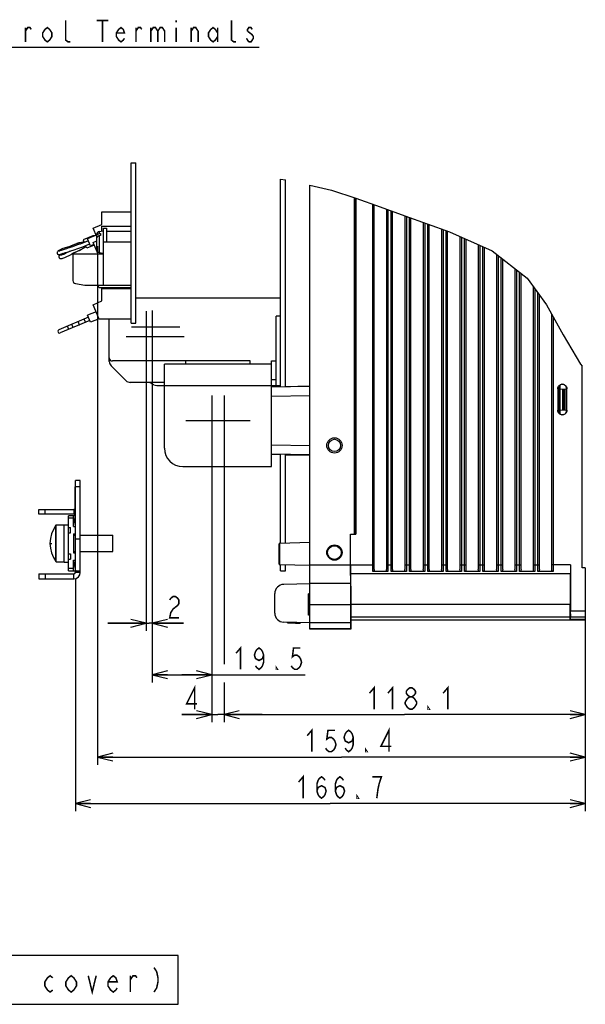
# Model space of a CAD drawing. Extents: x 27 to 410, y 32 to 287.
# Tile 29 of 30: x 332 to 406, y 60 to 189. Entities that reach past the tile are written whole.
import ezdxf

# ---------------------------------------------------------------- set-up
doc = ezdxf.new("R2010")
doc.units = 0
doc.header["$LTSCALE"] = 23.1
doc.layers.get('0').update_dxf_attribs({"linetype": 'CONTINUOUS'})
for name, color, linetype in [('ALL_CURVE', 7, 'CONTINUOUS'), ('ALL_DIM', 7, 'CONTINUOUS'), ('ALL_NOTE', 7, 'CONTINUOUS')]:
    doc.layers.add(name, color=color, linetype=linetype)
doc.dimstyles.get("Standard").update_dxf_attribs({"dimtxt": 2.5, "dimasz": 2.5, "dimexe": 1.25, "dimexo": 0.625, "dimtad": 1, "dimcen": 2.5, "dimazin": 3, "dimtfac": 1, "dimtmove": 0, "dimatfit": 3})

# ---------------------------------------------------------------- blocks, each defined once
blk = doc.blocks.new('_OPEN')
at = {"color": 0, "linetype": 'BYBLOCK'}
for p, q in [((0, 0), (-1, 0.25)), ((-1, -0.25), (0, 0)), ((-1, 0), (0, 0))]:
    blk.add_line(p, q, dxfattribs=at)
blk = doc.blocks.new('*D26')
at = {"layer": 'ALL_DIM', "color": 2, "linetype": 'CONTINUOUS'}
for p, q in [((339.64, 115.83), (339.64, 85.42)), ((406.32, 109.86), (406.32, 85.42)), ((339.64, 86.42), (372.98, 86.42)), ((406.32, 86.42), (372.98, 86.42))]:
    blk.add_line(p, q, dxfattribs=at)
at = {"layer": 'ALL_DIM', "color": 2, "linetype": 'CONTINUOUS', "xscale": 2, "yscale": 2, "zscale": 2, "rotation": 180}
blk.add_blockref('_OPEN', (339.64, 86.42), dxfattribs=at)
at = {"layer": 'ALL_DIM', "color": 2, "linetype": 'CONTINUOUS', "xscale": 2, "yscale": 2, "zscale": 2}
blk.add_blockref('_OPEN', (406.32, 86.42), dxfattribs=at)
blk = doc.blocks.new('*D29')
at = {"layer": 'ALL_DIM', "color": 2, "linetype": 'CONTINUOUS'}
for p, q in [((359.08, 133.27), (359.08, 104.65)), ((406.32, 109.83), (406.32, 97.05)), ((359.08, 102.24), (359.08, 97.05)), ((359.08, 98.05), (382.7, 98.05)), ((406.32, 98.05), (382.7, 98.05))]:
    blk.add_line(p, q, dxfattribs=at)
at = {"layer": 'ALL_DIM', "color": 2, "linetype": 'CONTINUOUS', "xscale": 2, "yscale": 2, "zscale": 2, "rotation": 180}
blk.add_blockref('_OPEN', (359.08, 98.05), dxfattribs=at)
at = {"layer": 'ALL_DIM', "color": 2, "linetype": 'CONTINUOUS', "xscale": 2, "yscale": 2, "zscale": 2}
blk.add_blockref('_OPEN', (406.32, 98.05), dxfattribs=at)
blk = doc.blocks.new('*D30')
at = {"layer": 'ALL_DIM', "color": 2, "linetype": 'CONTINUOUS'}
for p, q in [((357.48, 133.27), (357.48, 97.05)), ((359.08, 100.19), (359.08, 97.05)), ((357.48, 98.05), (353.58, 98.05)), ((353.58, 98.05), (358.28, 98.05)), ((364.08, 98.05), (358.28, 98.05)), ((359.08, 98.05), (364.08, 98.05))]:
    blk.add_line(p, q, dxfattribs=at)
at = {"layer": 'ALL_DIM', "color": 2, "linetype": 'CONTINUOUS', "xscale": 2, "yscale": 2, "zscale": 2}
blk.add_blockref('_OPEN', (357.48, 98.05), dxfattribs=at)
at = {"layer": 'ALL_DIM', "color": 2, "linetype": 'CONTINUOUS', "xscale": 2, "yscale": 2, "zscale": 2, "rotation": 180}
blk.add_blockref('_OPEN', (359.08, 98.05), dxfattribs=at)
blk = doc.blocks.new('*D31')
at = {"layer": 'ALL_DIM', "color": 2, "linetype": 'CONTINUOUS'}
for p, q in [((349.68, 146.77), (349.68, 102.26)), ((357.48, 133.27), (357.48, 102.26)), ((349.68, 103.26), (353.58, 103.26)), ((357.48, 103.26), (353.58, 103.26)), ((353.58, 103.26), (369.67, 103.26))]:
    blk.add_line(p, q, dxfattribs=at)
at = {"layer": 'ALL_DIM', "color": 2, "linetype": 'CONTINUOUS', "xscale": 2, "yscale": 2, "zscale": 2, "rotation": 180}
blk.add_blockref('_OPEN', (349.68, 103.26), dxfattribs=at)
at = {"layer": 'ALL_DIM', "color": 2, "linetype": 'CONTINUOUS', "xscale": 2, "yscale": 2, "zscale": 2}
blk.add_blockref('_OPEN', (357.48, 103.26), dxfattribs=at)
blk = doc.blocks.new('*D32')
at = {"layer": 'ALL_DIM', "color": 2, "linetype": 'CONTINUOUS'}
for p, q in [((349.68, 146.77), (349.68, 108.99)), ((348.88, 144.27), (348.88, 108.99)), ((348.88, 109.99), (343.88, 109.99)), ((343.88, 109.99), (349.28, 109.99)), ((353.78, 109.99), (349.28, 109.99)), ((349.68, 109.99), (353.78, 109.99))]:
    blk.add_line(p, q, dxfattribs=at)
at = {"layer": 'ALL_DIM', "color": 2, "linetype": 'CONTINUOUS', "xscale": 2, "yscale": 2, "zscale": 2}
blk.add_blockref('_OPEN', (348.88, 109.99), dxfattribs=at)
at = {"layer": 'ALL_DIM', "color": 2, "linetype": 'CONTINUOUS', "xscale": 2, "yscale": 2, "zscale": 2, "rotation": 180}
blk.add_blockref('_OPEN', (349.68, 109.99), dxfattribs=at)
blk = doc.blocks.new('*D52')
at = {"layer": 'ALL_DIM', "color": 2, "linetype": 'CONTINUOUS'}
for p, q in [((342.55, 159.26), (342.55, 91.49)), ((406.32, 110.63), (406.32, 91.49)), ((342.55, 92.49), (374.43, 92.49)), ((406.32, 92.49), (374.43, 92.49))]:
    blk.add_line(p, q, dxfattribs=at)
at = {"layer": 'ALL_DIM', "color": 2, "linetype": 'CONTINUOUS', "xscale": 2, "yscale": 2, "zscale": 2, "rotation": 180}
blk.add_blockref('_OPEN', (342.55, 92.49), dxfattribs=at)
at = {"layer": 'ALL_DIM', "color": 2, "linetype": 'CONTINUOUS', "xscale": 2, "yscale": 2, "zscale": 2}
blk.add_blockref('_OPEN', (406.32, 92.49), dxfattribs=at)

msp = doc.modelspace()

# ---------------------------------------------------------------- linework, layer by layer
at = {"color": 7, "linetype": 'CONTINUOUS'}
for p, q in [((346.921, 149.231), (346.921, 170.171)), ((346.921, 170.171), (347.561, 170.168)), ((347.561, 149.231), (347.561, 170.168)), ((366.481, 140.892), (366.481, 168.059)), ((366.481, 168.059), (367.121, 167.961)), ((367.121, 140.903), (367.121, 167.961)), ((370.321, 109.231), (370.321, 167.247)), ((370.321, 167.247), (373.135, 166.594)), ((373.135, 166.594), (376.32, 165.573)), ((376.113, 165.639), (376.113, 121.631)), ((376.313, 165.575), (376.313, 121.631)), ((376.32, 165.573), (379.488, 164.425)), ((376.321, 121.631), (376.321, 165.572)), ((378.521, 116.736), (378.521, 164.775)), ((343.121, 162.124), (343.121, 163.751)), ((343.121, 163.751), (346.921, 163.751)), ((378.721, 117.031), (378.721, 164.703)), ((379.488, 164.425), (382.705, 163.244)), ((380.321, 164.119), (380.321, 117.031)), ((380.521, 164.046), (380.521, 116.736)), ((380.921, 116.736), (380.921, 163.899)), ((381.121, 117.031), (381.121, 163.826)), ((382.705, 163.244), (388.564, 161.166)), ((382.721, 163.239), (382.721, 117.031)), ((382.921, 163.168), (382.921, 116.736)), ((383.321, 116.736), (383.321, 163.026)), ((383.521, 117.031), (383.521, 162.955)), ((385.121, 162.387), (385.121, 117.031)), ((385.321, 162.316), (385.321, 116.736)), ((341.961, 161.631), (343.121, 162.124)), ((342.441, 160.503), (341.961, 161.631)), ((342.772, 161.194), (343.321, 161.291)), ((342.772, 161.194), (342.772, 160.925)), ((342.772, 160.925), (342.941, 160.947)), ((342.941, 160.947), (342.941, 160.664)), ((343.121, 161.255), (343.121, 161.879)), ((343.121, 161.879), (346.921, 161.879)), ((343.321, 154.191), (343.321, 161.631)), ((343.321, 161.631), (343.721, 161.631)), ((343.721, 161.631), (343.721, 159.831)), ((343.721, 161.231), (346.921, 161.231)), ((385.721, 116.736), (385.721, 162.174)), ((385.921, 117.031), (385.921, 162.103)), ((387.521, 161.536), (387.521, 117.031)), ((387.721, 161.465), (387.721, 116.736)), ((388.121, 116.736), (388.121, 161.323)), ((388.321, 117.031), (388.321, 161.252)), ((388.564, 161.166), (394.127, 158.658)), ((340.6, 159.806), (339.782, 159.587)), ((339.852, 159.617), (339.813, 159.6)), ((340.775, 159.879), (340.6, 159.806)), ((341.943, 160.652), (340.655, 160.104)), ((340.655, 160.104), (340.803, 159.756)), ((341.355, 159.991), (340.693, 159.709)), ((340.97, 159.827), (340.721, 159.721)), ((341.355, 159.991), (341.096, 159.881)), ((342.35, 160.717), (341.246, 160.247)), ((341.638, 159.327), (341.246, 160.247)), ((342.27, 160.682), (341.943, 160.652)), ((341.943, 160.652), (341.982, 160.56)), ((341.961, 159.759), (342.441, 159.963)), ((342.612, 158.231), (341.961, 159.759)), ((342.441, 158.861), (342.441, 160.8)), ((342.941, 160.664), (342.772, 160.643)), ((342.772, 160.643), (342.772, 158.468)), ((343.321, 159.831), (346.921, 159.831)), ((389.921, 160.554), (389.921, 117.031)), ((390.121, 160.464), (390.121, 116.736)), ((390.521, 116.736), (390.521, 160.283)), ((390.721, 117.031), (390.721, 160.193)), ((337.484, 158.703), (337.413, 158.655)), ((337.993, 158.956), (337.899, 158.917)), ((339.034, 159.289), (338.799, 159.215)), ((339.109, 159.315), (338.915, 159.251)), ((338.925, 158.124), (339.304, 158.337)), ((339.286, 159.378), (339.034, 159.289)), ((339.782, 159.587), (339.109, 159.315)), ((339.197, 158.278), (339.414, 158.396)), ((339.304, 158.337), (339.484, 158.433)), ((339.484, 158.433), (340.147, 158.729)), ((340.147, 158.729), (340.872, 159.167)), ((340.487, 159.159), (341.074, 159.389)), ((340.742, 159.074), (341.025, 159.235)), ((340.872, 159.167), (341.046, 159.242)), ((341.125, 159), (340.976, 159.35)), ((341.015, 159.364), (341.529, 159.582)), ((342.107, 159.417), (341.125, 159)), ((342.067, 159.509), (341.638, 159.327)), ((342.772, 158.468), (343.321, 158.371)), ((392.321, 159.472), (392.321, 117.031)), ((392.521, 159.382), (392.521, 116.736)), ((392.921, 116.736), (392.921, 159.202)), ((393.121, 117.031), (393.121, 159.112)), ((394.127, 158.658), (398.736, 155.109)), ((338.273, 157.802), (338.373, 157.843)), ((338.359, 157.837), (338.452, 157.878)), ((338.452, 157.878), (338.925, 158.124)), ((339.321, 158.231), (339.321, 154.775)), ((343.321, 158.231), (339.321, 158.231)), ((394.721, 158.201), (394.721, 117.031)), ((394.921, 158.047), (394.921, 116.736)), ((395.321, 116.736), (395.321, 157.739)), ((395.521, 117.031), (395.521, 157.585)), ((397.121, 156.353), (397.121, 117.031)), ((397.321, 156.199), (397.321, 116.736)), ((397.721, 116.736), (397.721, 155.891)), ((397.921, 117.031), (397.921, 155.737)), ((398.736, 155.109), (401.259, 151.602)), ((339.662, 154.38), (340.892, 154.195)), ((340.951, 154.191), (346.921, 154.191)), ((342.761, 153.815), (342.601, 154.191)), ((346.921, 153.815), (342.761, 153.815)), ((343.121, 152.124), (343.121, 153.751)), ((343.121, 153.751), (346.921, 153.751)), ((399.521, 154.017), (399.521, 117.031)), ((399.721, 153.739), (399.721, 116.736)), ((400.121, 116.736), (400.121, 153.183)), ((341.961, 151.631), (343.121, 152.124)), ((366.481, 152.471), (347.561, 152.471)), ((400.321, 117.031), (400.321, 152.905)), ((342.35, 150.717), (341.246, 150.247)), ((342.761, 149.751), (341.961, 151.631)), ((348.881, 150.771), (348.881, 144.171)), ((349.681, 150.871), (349.681, 146.471)), ((401.259, 151.602), (403.406, 147.69)), ((341.355, 149.991), (337.49, 148.346)), ((341.529, 149.582), (337.664, 147.938)), ((340.977, 149.347), (340.803, 149.756)), ((341.638, 149.327), (341.246, 150.247)), ((342.742, 149.796), (341.638, 149.327)), ((346.921, 149.751), (342.761, 149.751)), ((344.081, 144.202), (344.081, 149.751)), ((365.881, 140.881), (365.881, 150.151)), ((366.481, 150.151), (365.881, 150.151)), ((401.921, 150.394), (401.921, 117.031)), ((402.121, 150.03), (402.121, 116.736)), ((338.768, 148.408), (338.595, 148.816)), ((339.341, 148.651), (339.167, 149.06)), ((346.921, 149.231), (347.561, 149.231)), ((353.321, 148.671), (346.971, 148.671)), ((346.281, 147.471), (353.881, 147.471)), ((403.406, 147.69), (405.675, 143.864)), ((362.481, 144.271), (344.481, 144.271)), ((354.081, 143.871), (354.081, 144.271)), ((362.481, 143.871), (362.481, 144.271)), ((365.281, 130.471), (365.281, 144.271)), ((365.281, 144.271), (365.881, 144.271)), ((346.247, 141.705), (344.316, 143.636)), ((351.281, 132.871), (351.281, 143.871)), ((365.281, 143.871), (351.281, 143.871)), ((405.675, 143.864), (405.921, 143.575)), ((405.921, 117.245), (405.921, 143.575)), ((365.281, 141.871), (365.881, 141.871)), ((351.281, 141.471), (346.813, 141.471)), ((349.905, 141.165), (349.331, 141.471)), ((350.281, 141.071), (366.481, 141.071)), ((365.281, 140.871), (370.321, 140.959)), ((367.123, 140.919), (370.321, 141.003)), ((402.721, 140.63), (402.756, 140.665)), ((402.721, 140.63), (402.721, 137.831)), ((402.756, 140.665), (402.756, 137.796)), ((402.921, 141.061), (402.921, 137.4)), ((403.041, 137.305), (403.041, 141.159)), ((403.041, 140.589), (403.841, 140.631)), ((403.381, 137.855), (403.381, 140.607)), ((403.537, 137.847), (403.537, 140.615)), ((403.641, 137.841), (403.641, 140.62)), ((403.841, 137.575), (403.841, 140.887)), ((403.921, 140.63), (403.888, 140.664)), ((403.888, 137.797), (403.888, 140.664)), ((403.921, 137.831), (403.921, 140.63)), ((357.481, 139.771), (357.481, 133.171)), ((359.081, 139.771), (359.081, 133.171)), ((365.281, 139.671), (370.321, 139.759)), ((402.756, 137.796), (402.721, 137.831)), ((403.041, 137.873), (403.841, 137.831)), ((403.888, 137.797), (403.921, 137.831)), ((354.081, 136.471), (362.481, 136.471)), ((370.321, 133.182), (365.281, 133.27)), ((370.321, 131.983), (365.281, 132.071)), ((365.281, 132.071), (366.481, 132.039)), ((366.481, 120.436), (366.481, 132.05)), ((367.121, 120.453), (367.121, 132.039)), ((367.121, 132.022), (370.321, 131.939)), ((353.681, 130.471), (365.281, 130.471)), ((339.621, 124.231), (339.621, 127.831)), ((340.281, 127.831), (339.621, 127.831)), ((340.281, 128.631), (339.641, 128.631)), ((340.281, 116.631), (340.281, 128.631)), ((334.881, 124.231), (334.881, 124.871)), ((334.881, 124.871), (339.441, 124.871)), ((335.681, 124.231), (335.681, 124.871)), ((339.441, 124.871), (339.441, 124.231)), ((338.761, 116.831), (338.761, 124.031)), ((339.641, 124.031), (338.761, 124.031)), ((339.401, 123.711), (338.761, 123.711)), ((339.401, 122.631), (339.401, 124.031)), ((339.401, 122.751), (339.641, 124.031)), ((339.641, 124.231), (339.621, 124.231)), ((337.109, 122.813), (337.109, 122.814)), ((337.109, 118.047), (337.109, 122.813)), ((337.141, 118.031), (337.141, 122.831)), ((337.141, 122.831), (338.161, 122.831)), ((338.161, 117.991), (338.161, 122.871)), ((338.161, 122.871), (338.761, 122.871)), ((338.761, 122.511), (339.001, 122.511)), ((339.001, 121.791), (339.001, 122.511)), ((339.401, 122.631), (339.641, 122.631)), ((338.761, 121.791), (339.001, 121.791)), ((339.401, 121.671), (339.401, 119.191)), ((339.401, 121.671), (339.641, 121.671)), ((339.401, 121.501), (339.641, 121.501)), ((339.641, 121.031), (340.281, 121.031)), ((340.281, 121.501), (344.561, 121.501)), ((344.561, 119.361), (344.561, 121.501)), ((375.599, 121.631), (376.321, 121.631)), ((375.599, 117.631), (375.599, 121.631)), ((375.609, 117.631), (375.609, 121.631)), ((366.281, 117.709), (366.281, 120.353)), ((370.321, 120.536), (366.359, 120.433)), ((366.359, 117.629), (366.359, 120.433)), ((338.761, 119.071), (339.001, 119.071)), ((339.001, 119.071), (339.001, 118.351)), ((339.401, 119.361), (339.641, 119.361)), ((339.401, 119.191), (339.641, 119.191)), ((340.281, 119.361), (344.561, 119.361)), ((337.141, 118.031), (338.161, 118.031)), ((338.161, 117.991), (338.761, 117.991)), ((338.761, 118.351), (339.001, 118.351)), ((339.401, 117.151), (338.761, 117.151)), ((339.401, 116.831), (339.401, 118.231)), ((339.401, 118.231), (339.641, 118.231)), ((339.401, 118.111), (339.641, 116.831)), ((370.321, 117.525), (366.359, 117.629)), ((366.481, 116.831), (366.481, 117.625)), ((367.121, 116.831), (367.121, 117.609)), ((370.321, 117.631), (375.599, 117.631)), ((375.609, 117.631), (378.721, 117.631)), ((380.321, 117.631), (381.121, 117.631)), ((382.721, 117.631), (383.521, 117.631)), ((385.121, 117.631), (385.921, 117.631)), ((387.521, 117.631), (388.321, 117.631)), ((389.921, 117.631), (390.721, 117.631)), ((392.321, 117.631), (393.121, 117.631)), ((394.721, 117.631), (395.521, 117.631)), ((397.121, 117.631), (397.921, 117.631)), ((399.521, 117.631), (400.321, 117.631)), ((404.385, 117.631), (401.921, 117.631)), ((404.385, 117.631), (404.385, 111.631)), ((406.321, 117.231), (405.921, 117.245)), ((406.321, 117.231), (406.321, 110.431)), ((334.881, 116.431), (334.881, 115.791)), ((335.681, 116.431), (335.681, 115.791)), ((338.761, 116.831), (340.281, 116.831)), ((339.441, 115.791), (339.441, 116.431)), ((340.281, 116.631), (339.641, 116.631)), ((366.481, 116.831), (367.121, 116.831)), ((404.374, 116.431), (375.62, 116.431)), ((375.631, 116.396), (375.627, 116.431)), ((380.521, 116.736), (378.521, 116.736)), ((382.921, 116.736), (380.921, 116.736)), ((385.321, 116.736), (383.321, 116.736)), ((387.721, 116.736), (385.721, 116.736)), ((390.121, 116.736), (388.121, 116.736)), ((392.521, 116.736), (390.521, 116.736)), ((394.921, 116.736), (392.921, 116.736)), ((397.321, 116.736), (395.321, 116.736)), ((399.721, 116.736), (397.721, 116.736)), ((402.121, 116.736), (400.121, 116.736)), ((404.367, 116.431), (404.363, 116.396)), ((334.881, 115.791), (339.441, 115.791)), ((370.321, 115.151), (366.89, 115.061)), ((370.321, 115.231), (375.62, 115.231)), ((375.627, 115.231), (375.63, 115.202)), ((375.654, 114.865), (375.651, 115.259)), ((365.721, 111.32), (365.721, 113.861)), ((370.321, 113.866), (370.121, 113.831)), ((370.121, 111.031), (370.121, 113.831)), ((370.321, 112.431), (375.651, 112.431)), ((375.651, 112.431), (375.651, 110.054)), ((404.333, 112.431), (375.662, 112.431)), ((375.662, 110.847), (375.662, 112.431)), ((404.333, 112.431), (404.333, 110.838)), ((404.351, 112.431), (404.37, 112.431)), ((404.351, 110.831), (404.351, 112.431)), ((404.37, 111.231), (404.37, 112.431)), ((370.321, 110.995), (370.121, 111.031)), ((375.662, 110.847), (404.333, 110.838)), ((404.374, 110.857), (404.351, 110.857)), ((404.378, 110.831), (406.321, 110.831)), ((404.385, 111.631), (406.321, 111.631)), ((370.321, 110.031), (366.89, 110.12)), ((367.389, 110.047), (367.389, 110.107)), ((367.421, 110.031), (367.421, 110.107)), ((367.421, 110.031), (368.441, 110.031)), ((368.441, 110.08), (368.441, 109.991)), ((368.441, 109.991), (369.041, 109.991)), ((369.041, 110.064), (369.041, 109.991)), ((375.651, 110.054), (370.321, 110.056)), ((375.665, 110.447), (404.329, 110.438)), ((375.681, 110.431), (375.665, 110.447)), ((375.681, 110.431), (406.321, 110.431)), ((375.681, 109.231), (375.681, 110.431)), ((404.347, 110.457), (404.329, 110.438)), ((406.321, 110.456), (404.347, 110.457)), ((375.658, 109.254), (370.321, 109.256)), ((375.681, 109.231), (370.321, 109.231)), ((375.658, 109.254), (375.681, 109.231))]:
    msp.add_line(p, q, dxfattribs=at)
at = {"color": 3, "linetype": 'CONTINUOUS'}
for p, q in [((339.641, 116.631), (339.641, 128.631)), ((339.441, 124.231), (334.881, 124.231)), ((334.881, 116.431), (339.441, 116.431))]:
    msp.add_line(p, q, dxfattribs=at)
at = {"color": 7, "linetype": 'CONTINUOUS'}
for points in [[(342.473, 160.754), (342.511, 160.805), (342.562, 160.849), (342.625, 160.884), (342.695, 160.91), (342.772, 160.925)], [(340.693, 159.709), (340.281, 159.558), (339.924, 159.436), (339.591, 159.318), (339.275, 159.206), (338.975, 159.104), (338.845, 159.061)], [(340.755, 159.869), (340.443, 159.776), (340.104, 159.71), (339.852, 159.617)], [(342.441, 160.643), (342.449, 160.7), (342.473, 160.754)], [(342.772, 160.643), (342.695, 160.627), (342.625, 160.602), (342.563, 160.566), (342.511, 160.522), (342.473, 160.472), (342.45, 160.418), (342.441, 160.36)], [(337.413, 158.655), (337.356, 158.611), (337.306, 158.561), (337.259, 158.48), (337.249, 158.361), (337.305, 158.248), (337.409, 158.183), (337.502, 158.174), (337.566, 158.184), (337.627, 158.2), (337.699, 158.222)], [(338.835, 159.058), (338.643, 158.999), (338.474, 158.947), (338.315, 158.897), (338.166, 158.85), (338.031, 158.806), (337.91, 158.765), (337.803, 158.728), (337.709, 158.695), (337.63, 158.667), (337.563, 158.645), (337.512, 158.629), (337.476, 158.619), (337.465, 158.616)], [(337.914, 158.923), (337.815, 158.879), (337.684, 158.815), (337.574, 158.756), (337.484, 158.703)], [(337.699, 158.222), (337.786, 158.252), (337.89, 158.288), (338.013, 158.331), (338.157, 158.38), (338.321, 158.434), (338.506, 158.492), (338.707, 158.554), (338.92, 158.62), (338.97, 158.636)], [(338.05, 158.343), (338.015, 158.325), (337.899, 158.266), (337.801, 158.216), (337.719, 158.174)], [(338.915, 159.251), (338.499, 159.126), (337.993, 158.956)], [(338.875, 158.606), (338.784, 158.555), (338.401, 158.346), (338.204, 158.254)], [(338.982, 158.639), (339.044, 158.659), (339.486, 158.809), (339.964, 158.98), (340.487, 159.159)], [(339.813, 159.6), (339.546, 159.481), (339.286, 159.378)], [(339.414, 158.396), (339.652, 158.516), (339.907, 158.632)], [(339.907, 158.632), (340.178, 158.742), (340.217, 158.758)], [(340.217, 158.758), (340.46, 158.876), (340.742, 159.074)], [(337.719, 158.174), (337.654, 158.138), (337.599, 158.105), (337.548, 158.066), (337.49, 157.992), (337.465, 157.872), (337.507, 157.754), (337.6, 157.678), (337.691, 157.656), (337.761, 157.658)], [(338.2, 158.252), (338.097, 158.21), (337.993, 158.172), (337.903, 158.143), (337.829, 158.122), (337.771, 158.109), (337.731, 158.101), (337.716, 158.099)], [(337.761, 157.658), (337.833, 157.668), (337.917, 157.687)], [(337.917, 157.687), (338.018, 157.714), (338.136, 157.752), (338.273, 157.802)], [(340.117, 149.223), (340.058, 149.339), (340.003, 149.404), (339.985, 149.408)], [(340.159, 148.999), (340.169, 149.015), (340.16, 149.099), (340.117, 149.223)], [(402.721, 140.63), (402.734, 140.754), (402.773, 140.874), (402.835, 140.982), (402.919, 141.075), (403.021, 141.15), (403.135, 141.201), (403.257, 141.227), (403.384, 141.227), (403.506, 141.201), (403.621, 141.151), (403.723, 141.076), (403.807, 140.983), (403.869, 140.875), (403.908, 140.755), (403.921, 140.63)], [(403.261, 141.227), (403.147, 141.203), (403.04, 141.155), (402.943, 141.085), (402.864, 140.998), (402.805, 140.896), (402.768, 140.782), (402.756, 140.665)], [(403.888, 140.664), (403.876, 140.781), (403.839, 140.894), (403.78, 140.996), (403.702, 141.084), (403.605, 141.154), (403.497, 141.203), (403.382, 141.227)], [(403.921, 137.831), (403.909, 137.707), (403.87, 137.588), (403.808, 137.479), (403.724, 137.386), (403.622, 137.311), (403.508, 137.26), (403.386, 137.234), (403.259, 137.234), (403.137, 137.26), (403.022, 137.31), (402.92, 137.385), (402.836, 137.478), (402.774, 137.586), (402.734, 137.706), (402.721, 137.831)], [(402.756, 137.796), (402.768, 137.68), (402.805, 137.567), (402.863, 137.465), (402.942, 137.377), (403.038, 137.307), (403.146, 137.259), (403.261, 137.234)], [(403.382, 137.234), (403.496, 137.258), (403.604, 137.306), (403.7, 137.376), (403.78, 137.464), (403.839, 137.566), (403.875, 137.68), (403.888, 137.797)], [(375.599, 117.631), (375.599, 117.289), (375.6, 116.954), (375.601, 116.634)], [(375.62, 116.431), (375.618, 116.449), (375.616, 116.503), (375.614, 116.591), (375.613, 116.711), (375.612, 116.859), (375.611, 117.031), (375.61, 117.22), (375.609, 117.422), (375.609, 117.631)], [(404.385, 117.631), (404.385, 117.422), (404.384, 117.22), (404.383, 117.031), (404.382, 116.859), (404.381, 116.711), (404.38, 116.591), (404.378, 116.503), (404.376, 116.449), (404.374, 116.431)], [(375.601, 116.634), (375.602, 116.333), (375.604, 116.059), (375.606, 115.817), (375.608, 115.612), (375.611, 115.448), (375.614, 115.328), (375.617, 115.255), (375.62, 115.231)], [(375.651, 115.259), (375.648, 115.604), (375.644, 115.895), (375.64, 116.126), (375.636, 116.294), (375.631, 116.396)], [(378.721, 117.031), (378.716, 116.955), (378.7, 116.89), (378.674, 116.834), (378.642, 116.791), (378.604, 116.76), (378.563, 116.742), (378.521, 116.736)], [(380.521, 116.736), (380.48, 116.742), (380.439, 116.76), (380.401, 116.791), (380.368, 116.834), (380.343, 116.89), (380.327, 116.955), (380.321, 117.031)], [(381.121, 117.031), (381.116, 116.955), (381.1, 116.89), (381.074, 116.834), (381.042, 116.791), (381.004, 116.76), (380.963, 116.742), (380.921, 116.736)], [(382.921, 116.736), (382.88, 116.742), (382.839, 116.76), (382.801, 116.791), (382.768, 116.834), (382.743, 116.89), (382.727, 116.955), (382.721, 117.031)], [(383.521, 117.031), (383.516, 116.955), (383.5, 116.89), (383.474, 116.834), (383.442, 116.791), (383.404, 116.76), (383.363, 116.742), (383.321, 116.736)], [(385.321, 116.736), (385.28, 116.742), (385.239, 116.76), (385.201, 116.791), (385.168, 116.834), (385.143, 116.89), (385.127, 116.955), (385.121, 117.031)], [(385.921, 117.031), (385.916, 116.955), (385.9, 116.89), (385.874, 116.834), (385.842, 116.791), (385.804, 116.76), (385.763, 116.742), (385.721, 116.736)], [(387.721, 116.736), (387.68, 116.742), (387.639, 116.76), (387.601, 116.791), (387.568, 116.834), (387.543, 116.89), (387.527, 116.955), (387.521, 117.031)], [(388.321, 117.031), (388.316, 116.955), (388.3, 116.89), (388.274, 116.834), (388.242, 116.791), (388.204, 116.76), (388.163, 116.742), (388.121, 116.736)], [(390.121, 116.736), (390.08, 116.742), (390.039, 116.76), (390.001, 116.791), (389.968, 116.834), (389.943, 116.89), (389.927, 116.955), (389.921, 117.031)], [(390.721, 117.031), (390.716, 116.955), (390.7, 116.89), (390.674, 116.834), (390.642, 116.791), (390.604, 116.76), (390.563, 116.742), (390.521, 116.736)], [(392.521, 116.736), (392.48, 116.742), (392.439, 116.76), (392.401, 116.791), (392.368, 116.834), (392.343, 116.89), (392.327, 116.955), (392.321, 117.031)], [(393.121, 117.031), (393.116, 116.955), (393.1, 116.89), (393.074, 116.834), (393.042, 116.791), (393.004, 116.76), (392.963, 116.742), (392.921, 116.736)], [(394.921, 116.736), (394.88, 116.742), (394.839, 116.76), (394.801, 116.791), (394.768, 116.834), (394.743, 116.89), (394.727, 116.955), (394.721, 117.031)], [(395.521, 117.031), (395.516, 116.955), (395.5, 116.89), (395.474, 116.834), (395.442, 116.791), (395.404, 116.76), (395.363, 116.742), (395.321, 116.736)], [(397.321, 116.736), (397.28, 116.742), (397.239, 116.76), (397.201, 116.791), (397.168, 116.834), (397.143, 116.89), (397.127, 116.955), (397.121, 117.031)], [(397.921, 117.031), (397.916, 116.955), (397.9, 116.89), (397.874, 116.834), (397.842, 116.791), (397.804, 116.76), (397.763, 116.742), (397.721, 116.736)], [(399.721, 116.736), (399.68, 116.742), (399.639, 116.76), (399.601, 116.791), (399.568, 116.834), (399.543, 116.89), (399.527, 116.955), (399.521, 117.031)], [(400.321, 117.031), (400.316, 116.955), (400.3, 116.89), (400.274, 116.834), (400.242, 116.791), (400.204, 116.76), (400.163, 116.742), (400.121, 116.736)], [(402.121, 116.736), (402.08, 116.742), (402.039, 116.76), (402.001, 116.791), (401.968, 116.834), (401.943, 116.89), (401.927, 116.955), (401.921, 117.031)], [(404.363, 116.396), (404.358, 116.294), (404.354, 116.126), (404.35, 115.895), (404.346, 115.604), (404.343, 115.259), (404.34, 114.865), (404.337, 114.431), (404.335, 113.961), (404.334, 113.466), (404.333, 112.953), (404.333, 112.431)], [(375.63, 115.202), (375.634, 115.117), (375.637, 114.978), (375.64, 114.786), (375.643, 114.547), (375.645, 114.264), (375.647, 113.944), (375.649, 113.594), (375.65, 113.219), (375.651, 112.829), (375.651, 112.431)], [(375.662, 112.431), (375.661, 112.953), (375.66, 113.466), (375.659, 113.961), (375.657, 114.431), (375.654, 114.865)], [(404.36, 113.531), (404.36, 113.526), (404.358, 113.489), (404.356, 113.415), (404.355, 113.308), (404.353, 113.172), (404.352, 113.01), (404.351, 112.828), (404.351, 112.633), (404.351, 112.431)], [(404.37, 112.431), (404.37, 112.633), (404.369, 112.828), (404.369, 113.01), (404.368, 113.172), (404.366, 113.308), (404.365, 113.415), (404.363, 113.489), (404.361, 113.526), (404.36, 113.531)], [(375.665, 110.447), (375.664, 110.458), (375.664, 110.488), (375.663, 110.535), (375.662, 110.599), (375.662, 110.674), (375.662, 110.758), (375.662, 110.847)], [(404.333, 110.838), (404.332, 110.75), (404.332, 110.666), (404.332, 110.59), (404.331, 110.527), (404.331, 110.479), (404.33, 110.449)], [(404.347, 110.457), (404.348, 110.467), (404.349, 110.497), (404.35, 110.545), (404.35, 110.608), (404.35, 110.684), (404.351, 110.768), (404.351, 110.831)], [(404.37, 111.231), (404.37, 111.142), (404.37, 111.057), (404.371, 110.981), (404.371, 110.918), (404.372, 110.87)], [(404.372, 110.87), (404.373, 110.841), (404.374, 110.831)], [(404.378, 110.831), (404.379, 110.846), (404.381, 110.892), (404.382, 110.965), (404.383, 111.065), (404.384, 111.186), (404.384, 111.324), (404.385, 111.475), (404.385, 111.631)], [(375.651, 110.054), (375.651, 109.899), (375.652, 109.749), (375.652, 109.612), (375.653, 109.491), (375.654, 109.391), (375.655, 109.317), (375.657, 109.271), (375.658, 109.254)]]:
    msp.add_lwpolyline(points, dxfattribs=at)
for centre, radius in [((373.521, 133.231), 1), ((373.521, 133.231), 0.8), ((373.521, 119.231), 1), ((373.521, 119.231), 0.896)]:
    msp.add_circle(centre, radius, dxfattribs=at)
for centre, radius, start, end in [((342.841, 160.8), 0.4, 100, 180), ((342.841, 158.861), 0.4, 180, 260), ((339.721, 154.775), 0.4, 180, 261.46923), ((340.951, 154.591), 0.4, 261.46923, 270), ((337.577, 148.142), 0.222, 113.0513, 293.0513), ((344.481, 144.671), 0.4, 180, 270), ((344.881, 144.202), 0.8, 180, 225), ((346.813, 142.271), 0.8, 225, 270), ((350.281, 141.871), 0.8, 241.92751, 270), ((353.681, 132.871), 2.4, 180, 270), ((339.441, 124.031), 0.84, 77.43641, 90), ((340.321, 120.431), 4, 143.41912, 216.58088), ((337.141, 122.791), 0.04, 90, 143.4381), ((366.361, 120.353), 0.08, 91.50006, 180), ((337.141, 118.071), 0.04, 216.5619, 270), ((366.361, 117.709), 0.08, 180, 268.49994), ((339.441, 116.631), 0.84, 270, 360), ((366.921, 113.861), 1.2, 91.5, 180), ((366.921, 111.32), 1.2, 180, 268.5), ((370.601, 112.431), 4, 215.52812, 216.58107), ((367.421, 110.071), 0.04, 216.58107, 270)]:
    msp.add_arc(centre, radius, start, end, dxfattribs=at)
at = {"color": 3, "linetype": 'CONTINUOUS'}
for centre, start, end in [((339.441, 124.031), 0, 90), ((339.441, 116.631), 270, 360)]:
    msp.add_arc(centre, 0.2, start, end, dxfattribs=at)
at = {"layer": 'ALL_CURVE', "color": 40, "linetype": 'CONTINUOUS'}
msp.add_line((336.321, 120.431), (336.567, 120.431), dxfattribs=at)
msp.add_arc((340.321, 120.431), 4, 143.41893, 216.58107, dxfattribs=at)
at = {"layer": 'ALL_DIM', "color": 2, "linetype": 'CONTINUOUS', "const_width": 0.2}
for points in [[(351.971, 113.02), (352.121, 113.253), (352.422, 113.487), (352.723, 113.487), (353.024, 113.253), (353.175, 113.02), (353.175, 112.553), (353.024, 112.32), (352.723, 112.087), (352.422, 111.853), (352.121, 111.387), (351.971, 110.687), (353.175, 110.687)], [(360.644, 106.059), (361.246, 106.759), (361.246, 103.959)], [(364.256, 105.825), (364.106, 105.359), (363.654, 105.125), (363.203, 105.359), (363.052, 105.825), (363.203, 106.292), (363.353, 106.525), (363.654, 106.759), (363.955, 106.525), (364.106, 106.292), (364.256, 105.825), (364.256, 104.892), (364.106, 104.425), (363.955, 104.192), (363.654, 103.959), (363.353, 104.192), (363.203, 104.425)], [(369.072, 106.759), (368.169, 106.759), (368.019, 105.592), (368.32, 105.825), (368.621, 105.825), (368.922, 105.592), (369.072, 105.359), (369.223, 104.892), (369.072, 104.425), (368.922, 104.192), (368.621, 103.959), (368.32, 103.959), (368.019, 104.192), (367.868, 104.425)], [(366.062, 103.959), (365.912, 103.959), (365.912, 104.192), (366.062, 103.959)], [(355.238, 98.746), (355.238, 101.546), (354.184, 99.446), (355.539, 99.446)], [(378.1, 100.846), (378.702, 101.546), (378.702, 98.746)], [(380.508, 100.846), (381.11, 101.546), (381.11, 98.746)], [(387.732, 100.846), (388.334, 101.546), (388.334, 98.746)], [(382.765, 99.679), (383.066, 100.146), (383.367, 100.379), (383.668, 100.379), (383.969, 100.146), (384.12, 99.912), (384.27, 99.679), (384.27, 99.446)], [(383.367, 100.379), (383.066, 100.612), (382.916, 100.846), (382.916, 101.079), (383.066, 101.312), (383.367, 101.546), (383.668, 101.546), (383.969, 101.312), (384.12, 101.079), (384.12, 100.846), (383.969, 100.612), (383.668, 100.379)], [(383.367, 98.746), (383.066, 98.979), (382.916, 99.212), (382.765, 99.446), (382.765, 99.679)], [(384.27, 99.446), (383.969, 98.979), (383.668, 98.746), (383.367, 98.746)], [(385.926, 98.746), (385.775, 98.746), (385.775, 98.979), (385.926, 98.746)], [(369.959, 95.294), (370.561, 95.994), (370.561, 93.194)], [(373.571, 95.994), (372.668, 95.994), (372.518, 94.827), (372.819, 95.061), (373.12, 95.061), (373.421, 94.827), (373.571, 94.594), (373.722, 94.127), (373.571, 93.661), (373.421, 93.427), (373.12, 93.194), (372.819, 93.194), (372.518, 93.427), (372.367, 93.661)], [(375.979, 95.061), (375.829, 94.594), (375.377, 94.361), (374.926, 94.594), (374.775, 95.061), (374.926, 95.527), (375.076, 95.761), (375.377, 95.994), (375.678, 95.761), (375.829, 95.527), (375.979, 95.061), (375.979, 94.127), (375.829, 93.661), (375.678, 93.427), (375.377, 93.194), (375.076, 93.427), (374.926, 93.661)], [(380.645, 93.194), (380.645, 95.994), (379.591, 93.894), (380.946, 93.894)], [(377.785, 93.194), (377.635, 93.194), (377.635, 93.427), (377.785, 93.194)], [(368.821, 89.217), (369.423, 89.917), (369.423, 87.117)], [(371.229, 88.05), (371.38, 88.517), (371.831, 88.75), (372.283, 88.517), (372.433, 88.05), (372.283, 87.583), (372.132, 87.35), (371.831, 87.117), (371.53, 87.35), (371.38, 87.583), (371.229, 88.05), (371.229, 88.983), (371.38, 89.45), (371.53, 89.683), (371.831, 89.917), (372.132, 89.683), (372.283, 89.45)], [(373.637, 88.05), (373.788, 88.517), (374.239, 88.75), (374.691, 88.517), (374.841, 88.05), (374.691, 87.583), (374.54, 87.35), (374.239, 87.117), (373.938, 87.35), (373.788, 87.583), (373.637, 88.05), (373.637, 88.983), (373.788, 89.45), (373.938, 89.683), (374.239, 89.917), (374.54, 89.683), (374.691, 89.45)], [(379.356, 88.983), (379.657, 89.917), (378.453, 89.917)], [(379.055, 87.117), (379.206, 88.283), (379.356, 88.983)], [(376.647, 87.117), (376.497, 87.117), (376.497, 87.35), (376.647, 87.117)]]:
    msp.add_lwpolyline(points, dxfattribs=at)
at = {"layer": 'ALL_NOTE', "color": 2, "linetype": 'CONTINUOUS'}
msp.add_line((322.73, 185.287), (363.666, 185.287), dxfattribs=at)
at = {"layer": 'ALL_NOTE', "color": 2, "linetype": 'CONTINUOUS', "const_width": 0.2}
for points in [[(333.114, 187.387), (333.415, 187.854), (333.716, 187.854), (333.867, 187.621)], [(333.114, 185.987), (333.114, 187.854)], [(336.576, 186.687), (336.275, 186.221), (335.974, 185.987), (335.673, 186.221), (335.372, 186.687), (335.372, 187.154), (335.673, 187.621), (335.974, 187.854), (336.275, 187.621), (336.576, 187.154), (336.576, 186.687)], [(338.984, 185.987), (338.683, 185.987), (338.382, 186.221), (338.382, 188.787)], [(342.445, 188.787), (343.95, 188.787)], [(343.198, 188.787), (343.198, 185.987)], [(346.057, 186.454), (345.907, 186.221), (345.606, 185.987), (345.305, 186.221), (345.004, 186.687), (345.004, 187.154), (345.305, 187.621), (345.606, 187.854), (345.907, 187.621), (346.057, 187.154), (345.004, 187.154)], [(347.562, 187.387), (347.863, 187.854), (348.164, 187.854), (348.315, 187.621)], [(347.562, 185.987), (347.562, 187.854)], [(349.519, 187.387), (349.82, 187.854), (350.121, 187.854), (350.422, 187.387), (350.422, 185.987)], [(349.519, 187.854), (349.519, 185.987)], [(350.422, 187.387), (350.723, 187.854), (351.024, 187.854), (351.325, 187.387), (351.325, 185.987)], [(352.83, 188.787), (352.83, 188.554)], [(352.83, 187.854), (352.83, 185.987)], [(354.786, 187.387), (355.087, 187.854), (355.388, 187.854), (355.689, 187.387), (355.689, 185.987)], [(354.786, 185.987), (354.786, 187.854)], [(358.248, 186.687), (357.947, 186.221), (357.646, 185.987), (357.345, 186.221), (357.044, 186.687), (357.044, 187.154), (357.345, 187.621), (357.646, 187.854), (357.947, 187.621), (358.248, 187.154)], [(358.248, 187.854), (358.248, 185.987)], [(360.656, 185.987), (360.355, 185.987), (360.054, 186.221), (360.054, 188.787)], [(362.763, 187.621), (362.612, 187.854), (362.311, 187.854), (362.161, 187.621), (362.161, 187.387)], [(362.161, 187.387), (362.763, 186.921), (362.913, 186.687), (362.913, 186.454), (362.763, 186.221), (362.612, 185.987), (362.311, 185.987)], [(362.311, 185.987), (362.01, 186.454)], [(349.928, 64.973), (350.272, 64.439), (350.444, 63.639), (350.444, 63.106), (350.272, 62.306), (349.928, 61.773)], [(336.684, 62.039), (336.34, 61.773), (335.996, 62.039), (335.652, 62.573), (335.652, 63.106), (335.996, 63.639), (336.34, 63.906), (336.684, 63.639)], [(339.78, 62.573), (339.436, 62.039), (339.092, 61.773), (338.748, 62.039), (338.404, 62.573), (338.404, 63.106), (338.748, 63.639), (339.092, 63.906), (339.436, 63.639), (339.78, 63.106), (339.78, 62.573)], [(341.328, 63.906), (341.844, 61.773), (342.36, 63.906)], [(345.112, 62.306), (344.94, 62.039), (344.596, 61.773), (344.252, 62.039), (343.908, 62.573), (343.908, 63.106), (344.252, 63.639), (344.596, 63.906), (344.94, 63.639), (345.112, 63.106), (343.908, 63.106)], [(346.832, 61.773), (346.832, 63.906)], [(346.832, 63.373), (347.176, 63.906), (347.52, 63.906), (347.692, 63.639)]]:
    msp.add_lwpolyline(points, dxfattribs=at)
at = {"layer": 'ALL_NOTE', "color": 2, "linetype": 'CONTINUOUS'}
msp.add_lwpolyline([(272.82, 60.173), (353.076, 60.173), (353.076, 66.573), (272.82, 66.573), (272.82, 60.173)], dxfattribs=at)

# ---------------------------------------------------------------- dimensions: what is measured, and where the dimension line sits
at = {"layer": 'ALL_DIM', "color": 2, "linetype": 'CONTINUOUS'}
for base, p1, p2, picture, middle in [((406.3214, 92.4939), (342.5461, 159.2565), (406.3214, 110.6306), '*D52', (369.3573, 93.1939)), ((349.681, 109.987), (348.881, 144.271), (349.681, 146.771), '*D32', (351.369, 110.687)), ((406.321, 98.046), (359.081, 133.271), (406.321, 109.831), '*D29', (377.498, 98.746))]:
    dim = msp.add_linear_dim(base=base, p1=p1, p2=p2, dimstyle='Standard', dxfattribs=at)
    dim.commit()
    dim.dimension.update_dxf_attribs({"geometry": picture, "text_midpoint": middle, "dimtype": 128})
for base, p1, p2, picture, middle in [((349.681, 103.259), (357.481, 133.271), (349.681, 146.771), '*D31', (360.042, 103.959)), ((357.481, 98.046), (359.081, 100.194), (357.481, 133.271), '*D30', (353.582, 98.746)), ((339.641, 86.417), (406.321, 109.856), (339.641, 115.831), '*D26', (368.219, 87.117))]:
    dim = msp.add_linear_dim(base=base, p1=p1, p2=p2, angle=180, dimstyle='Standard', dxfattribs=at)
    dim.commit()
    dim.dimension.update_dxf_attribs({"geometry": picture, "text_midpoint": middle, "dimtype": 128})

doc.saveas('drawing.dxf')
